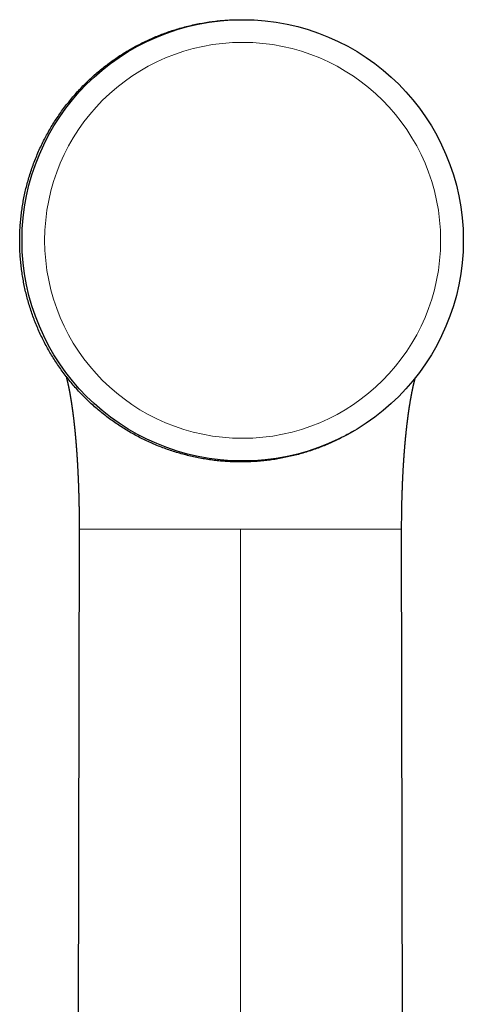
# Model space of a CAD drawing. Header units: millimetres. Extents: x 8 to 825, y 12 to 755.
# Tile 56 of 62: x 450 to 482, y 677 to 749. Entities that reach past the tile are written whole.
import ezdxf

# ---------------------------------------------------------------- set-up
doc = ezdxf.new("R2010")
doc.units = ezdxf.units.MM

msp = doc.modelspace()

# ---------------------------------------------------------------- linework, layer by layer
at = {"color": 7, "linetype": 'Continuous', "lineweight": 30}
for p, q in [((454.328, 711.718), (454.096, 578.846)), ((477.796, 632.272), (477.657, 711.718))]:
    msp.add_line(p, q, dxfattribs=at)
at = {"color": 252, "linetype": 'Continuous', "lineweight": 0}
msp.add_line((465.993, 675.6), (465.993, 711.718), dxfattribs=at)
at = {"color": 7, "linetype": 'Continuous', "lineweight": 30}
msp.add_circle((466.155, 732.622), 15.965, dxfattribs=at)
at = {"color": 252, "linetype": 'Continuous', "lineweight": 0}
msp.add_circle((466.155, 732.622), 14.326, dxfattribs=at)
at = {"color": 7, "linetype": 'Continuous', "lineweight": 30}
for points, knots in [([(450.758, 737.38), (450.808, 737.533), (450.906, 737.837), (451.071, 738.288), (451.249, 738.734), (451.44, 739.175), (451.644, 739.609), (451.858, 740.03), (452.078, 740.436), (452.306, 740.827), (452.544, 741.212), (452.794, 741.589), (453.059, 741.968), (453.341, 742.346), (453.64, 742.722), (453.949, 743.089), (454.269, 743.446), (454.601, 743.794), (454.936, 744.125), (455.274, 744.441), (455.613, 744.74), (455.961, 745.029), (456.317, 745.309), (456.688, 745.584), (457.075, 745.854), (457.477, 746.116), (457.887, 746.366), (458.304, 746.604), (458.728, 746.83), (459.151, 747.038), (459.571, 747.23), (459.988, 747.407), (460.409, 747.572), (460.835, 747.725), (461.275, 747.868), (461.727, 748.002), (462.191, 748.124), (462.659, 748.232), (463.13, 748.325), (463.603, 748.405), (464.07, 748.469), (464.53, 748.519), (464.981, 748.555), (465.433, 748.578), (465.784, 748.588), (465.984, 748.586), (466.034, 748.585)], [0, 0, 0, 0, 0.023713, 0.047389, 0.071048, 0.094712, 0.118402, 0.142126, 0.164463, 0.186776, 0.209082, 0.2314, 0.253748, 0.277465, 0.301143, 0.324803, 0.348465, 0.372152, 0.395874, 0.418211, 0.440524, 0.46283, 0.485148, 0.507496, 0.531213, 0.554891, 0.57855, 0.602213, 0.6259, 0.649622, 0.671959, 0.694272, 0.716578, 0.738896, 0.761244, 0.784961, 0.808639, 0.832298, 0.855961, 0.879648, 0.903367, 0.925701, 0.948013, 0.97032, 0.99264, 1, 1, 1, 1]), ([(465.709, 716.59), (465.554, 716.594), (465.244, 716.603), (464.781, 716.633), (464.319, 716.675), (463.859, 716.731), (463.402, 716.8), (462.946, 716.883), (462.491, 716.979), (462.04, 717.088), (461.591, 717.211), (461.147, 717.346), (460.707, 717.493), (460.273, 717.653), (459.843, 717.826), (459.418, 718.011), (458.999, 718.209), (458.584, 718.419), (458.175, 718.641), (457.774, 718.874), (457.38, 719.119), (456.994, 719.375), (456.616, 719.642), (456.245, 719.919), (455.882, 720.208), (455.527, 720.508), (455.18, 720.818), (454.843, 721.138), (454.516, 721.466), (454.199, 721.804), (453.892, 722.15), (453.595, 722.506), (453.308, 722.871), (453.031, 723.244), (452.766, 723.626), (452.511, 724.014), (452.268, 724.409), (452.037, 724.81), (451.818, 725.218), (451.611, 725.633), (451.415, 726.054), (451.232, 726.481), (451.061, 726.913), (450.902, 727.349), (450.757, 727.789), (450.624, 728.233), (450.505, 728.681), (450.398, 729.132), (450.305, 729.586), (450.225, 730.044), (450.157, 730.504), (450.103, 730.965), (450.063, 731.427), (450.036, 731.889), (450.023, 732.352), (450.023, 732.815), (450.036, 733.279), (450.063, 733.743), (450.103, 734.207), (450.157, 734.668), (450.224, 735.126), (450.304, 735.582), (450.397, 736.036), (450.504, 736.487), (450.623, 736.936), (450.713, 737.232), (450.758, 737.38)], [0, 0, 0, 0, 0.015673, 0.031306, 0.046912, 0.062505, 0.078096, 0.093701, 0.109331, 0.125, 0.140675, 0.15631, 0.171917, 0.187509, 0.203101, 0.218704, 0.234333, 0.25, 0.265675, 0.28131, 0.296917, 0.312509, 0.328101, 0.343704, 0.359333, 0.375, 0.390675, 0.40631, 0.421917, 0.437509, 0.453101, 0.468704, 0.484333, 0.5, 0.515675, 0.53131, 0.546917, 0.562509, 0.578101, 0.593704, 0.609333, 0.625, 0.640675, 0.65631, 0.671917, 0.687509, 0.703101, 0.718704, 0.734333, 0.75, 0.765675, 0.78131, 0.796917, 0.812509, 0.828101, 0.843704, 0.859333, 0.875, 0.890673, 0.906306, 0.921912, 0.937505, 0.953096, 0.968701, 0.984331, 1, 1, 1, 1]), ([(453.379, 722.785), (453.38, 722.782), (453.381, 722.776), (453.384, 722.766), (453.387, 722.756), (453.39, 722.743), (453.395, 722.726), (453.4, 722.704), (453.406, 722.681), (453.412, 722.659), (453.418, 722.634), (453.424, 722.611), (453.431, 722.583), (453.439, 722.552), (453.447, 722.516), (453.456, 722.481), (453.466, 722.439), (453.477, 722.392), (453.488, 722.342), (453.5, 722.29), (453.512, 722.237), (453.524, 722.18), (453.537, 722.12), (453.548, 722.067), (453.558, 722.021), (453.565, 721.984), (453.573, 721.947), (453.58, 721.913), (453.586, 721.883), (453.59, 721.86), (453.593, 721.845), (453.596, 721.831), (453.599, 721.816), (453.602, 721.798), (453.606, 721.78), (453.609, 721.764), (453.613, 721.744), (453.617, 721.722), (453.621, 721.699), (453.626, 721.675), (453.63, 721.651), (453.635, 721.627), (453.639, 721.603), (453.644, 721.579), (453.648, 721.555), (453.652, 721.534), (453.656, 721.511), (453.66, 721.486), (453.665, 721.461), (453.67, 721.432), (453.676, 721.4), (453.682, 721.362), (453.688, 721.327), (453.695, 721.29), (453.701, 721.253), (453.707, 721.216), (453.714, 721.175), (453.721, 721.134), (453.728, 721.088), (453.735, 721.044), (453.743, 720.996), (453.75, 720.948), (453.758, 720.901), (453.764, 720.859), (453.77, 720.824), (453.775, 720.791), (453.778, 720.766), (453.782, 720.744), (453.784, 720.725), (453.788, 720.704), (453.791, 720.68), (453.795, 720.655), (453.798, 720.631), (453.802, 720.609), (453.805, 720.585), (453.809, 720.559), (453.812, 720.534), (453.816, 720.51), (453.819, 720.484), (453.824, 720.451), (453.829, 720.413), (453.835, 720.372), (453.841, 720.331), (453.846, 720.291), (453.851, 720.254), (453.855, 720.222), (453.86, 720.19), (453.864, 720.159), (453.867, 720.132), (453.87, 720.108), (453.874, 720.083), (453.878, 720.053), (453.881, 720.022), (453.887, 719.976), (453.895, 719.915), (453.905, 719.835), (453.915, 719.754), (453.924, 719.674), (453.934, 719.594), (453.941, 719.532), (453.946, 719.485), (453.95, 719.455), (453.953, 719.423), (453.957, 719.39), (453.96, 719.358), (453.963, 719.331), (453.966, 719.305), (453.969, 719.277), (453.973, 719.243), (453.977, 719.204), (453.981, 719.165), (453.985, 719.128), (453.989, 719.094), (453.993, 719.058), (453.997, 719.019), (454.001, 718.975), (454.005, 718.931), (454.01, 718.886), (454.014, 718.842), (454.019, 718.799), (454.023, 718.754), (454.028, 718.707), (454.032, 718.658), (454.037, 718.612), (454.041, 718.565), (454.045, 718.52), (454.049, 718.482), (454.051, 718.456), (454.053, 718.435), (454.055, 718.411), (454.059, 718.371), (454.063, 718.321), (454.068, 718.264), (454.073, 718.213), (454.077, 718.166), (454.08, 718.123), (454.084, 718.084), (454.087, 718.044), (454.09, 718.002), (454.094, 717.958), (454.098, 717.912), (454.101, 717.867), (454.105, 717.824), (454.108, 717.78), (454.112, 717.738), (454.114, 717.702), (454.117, 717.669), (454.119, 717.638), (454.122, 717.604), (454.125, 717.565), (454.128, 717.521), (454.132, 717.475), (454.135, 717.427), (454.138, 717.379), (454.142, 717.333), (454.145, 717.291), (454.147, 717.257), (454.149, 717.226), (454.151, 717.195), (454.154, 717.157), (454.157, 717.112), (454.16, 717.062), (454.164, 717.008), (454.168, 716.953), (454.171, 716.899), (454.175, 716.845), (454.178, 716.792), (454.181, 716.743), (454.184, 716.701), (454.186, 716.666), (454.188, 716.634), (454.19, 716.599), (454.192, 716.558), (454.195, 716.51), (454.199, 716.447), (454.203, 716.37), (454.208, 716.278), (454.213, 716.181), (454.218, 716.1), (454.221, 716.036), (454.223, 715.994), (454.225, 715.959), (454.226, 715.929), (454.228, 715.902), (454.229, 715.873), (454.231, 715.838), (454.233, 715.796), (454.235, 715.75), (454.238, 715.701), (454.24, 715.653), (454.242, 715.596), (454.245, 715.531), (454.249, 715.458), (454.252, 715.39), (454.254, 715.33), (454.256, 715.28), (454.258, 715.238), (454.259, 715.199), (454.261, 715.156), (454.263, 715.103), (454.266, 715.038), (454.269, 714.963), (454.272, 714.881), (454.275, 714.798), (454.278, 714.717), (454.28, 714.63), (454.283, 714.54), (454.286, 714.449), (454.289, 714.364), (454.291, 714.288), (454.293, 714.222), (454.295, 714.172), (454.296, 714.136), (454.296, 714.112), (454.297, 714.086), (454.298, 714.055), (454.299, 714.015), (454.3, 713.966), (454.302, 713.904), (454.303, 713.829), (454.306, 713.739), (454.308, 713.638), (454.31, 713.525), (454.313, 713.399), (454.315, 713.262), (454.318, 713.112), (454.32, 712.95), (454.322, 712.776), (454.324, 712.589), (454.326, 712.389), (454.327, 712.177), (454.328, 711.952), (454.328, 711.798), (454.328, 711.718)], [0, 0, 0, 0, 0.0018442, 0.0042742, 0.0068076, 0.0088686, 0.0131182, 0.0186909, 0.0230478, 0.0285714, 0.0326616, 0.0384342, 0.0425674, 0.0498997, 0.0564994, 0.0627649, 0.0701283, 0.0790086, 0.0877463, 0.0961748, 0.1047369, 0.1137237, 0.1232645, 0.1323407, 0.1378419, 0.1435461, 0.1483414, 0.1535775, 0.158028, 0.1608246, 0.1629529, 0.1643828, 0.1664415, 0.1692205, 0.1716138, 0.1735161, 0.1757879, 0.179395, 0.1822516, 0.1850074, 0.1886014, 0.1915886, 0.1942425, 0.1977855, 0.2006888, 0.2030081, 0.2059357, 0.2092262, 0.2121168, 0.2150248, 0.2199596, 0.2236998, 0.2284856, 0.2325236, 0.2369026, 0.2414299, 0.2453517, 0.2508742, 0.2554748, 0.2609388, 0.265575, 0.2712572, 0.2767198, 0.2809774, 0.284888, 0.2880445, 0.2912074, 0.2929526, 0.2948976, 0.2971579, 0.2997345, 0.302525, 0.3048325, 0.3071071, 0.3094889, 0.3123219, 0.3149445, 0.3170994, 0.3195701, 0.3228089, 0.3271826, 0.331113, 0.3349082, 0.3394697, 0.3429045, 0.3458701, 0.3489025, 0.3520975, 0.354872, 0.3567108, 0.3590723, 0.3621627, 0.3651869, 0.3678682, 0.3754311, 0.3824609, 0.3903391, 0.3977399, 0.4045889, 0.4121627, 0.414702, 0.4172701, 0.4201211, 0.4232568, 0.4262267, 0.4286078, 0.4305195, 0.4329116, 0.4360584, 0.4395499, 0.4431267, 0.4463333, 0.4490983, 0.4521247, 0.4557515, 0.4591599, 0.4633995, 0.4670543, 0.4707923, 0.474501, 0.4781582, 0.4822399, 0.4863865, 0.4903221, 0.4939984, 0.498091, 0.5016243, 0.5032685, 0.5047235, 0.5066854, 0.5092529, 0.5146062, 0.5190836, 0.5232005, 0.5271892, 0.5305427, 0.5336511, 0.5366679, 0.5402535, 0.5443479, 0.5482364, 0.55183, 0.5551394, 0.5585854, 0.5616993, 0.5644836, 0.5669407, 0.5693572, 0.5718802, 0.5750058, 0.578629, 0.5822528, 0.5858144, 0.5897155, 0.5935071, 0.5967816, 0.5994111, 0.6014763, 0.6038482, 0.6067612, 0.610217, 0.6142155, 0.6184278, 0.6226157, 0.6267791, 0.6309179, 0.6350319, 0.6389244, 0.6421089, 0.6446588, 0.6468172, 0.6494406, 0.6525565, 0.6561665, 0.6601981, 0.6667422, 0.6736226, 0.6808416, 0.6883447, 0.6919134, 0.6950207, 0.6976649, 0.699845, 0.7015971, 0.7036318, 0.7062214, 0.7093672, 0.7129471, 0.7165307, 0.720081, 0.723598, 0.7290571, 0.734433, 0.7395613, 0.7438996, 0.7475648, 0.7505545, 0.7530665, 0.7561474, 0.7599506, 0.7644787, 0.770276, 0.7762921, 0.7822419, 0.7881248, 0.7939406, 0.8008602, 0.8075966, 0.8137168, 0.819157, 0.8239144, 0.8278274, 0.8298896, 0.8314897, 0.8330642, 0.8352711, 0.8381178, 0.8416058, 0.8457363, 0.8512122, 0.857523, 0.8646717, 0.8726622, 0.8814985, 0.8911852, 0.9017273, 0.9131304, 0.9254003, 0.9385437, 0.9525676, 0.9674794, 0.9832873, 1, 1, 1, 1]), ([(477.657, 711.718), (477.657, 711.796), (477.657, 711.948), (477.658, 712.17), (477.66, 712.379), (477.662, 712.575), (477.664, 712.759), (477.666, 712.931), (477.669, 713.091), (477.671, 713.238), (477.674, 713.374), (477.676, 713.497), (477.679, 713.609), (477.681, 713.709), (477.684, 713.797), (477.686, 713.875), (477.687, 713.942), (477.689, 713.997), (477.69, 714.04), (477.691, 714.072), (477.692, 714.102), (477.693, 714.136), (477.695, 714.186), (477.697, 714.251), (477.699, 714.332), (477.702, 714.422), (477.706, 714.531), (477.711, 714.66), (477.716, 714.807), (477.721, 714.933), (477.725, 715.03), (477.728, 715.093), (477.73, 715.146), (477.732, 715.188), (477.733, 715.22), (477.735, 715.248), (477.736, 715.278), (477.738, 715.318), (477.74, 715.367), (477.743, 715.423), (477.746, 715.484), (477.749, 715.548), (477.752, 715.615), (477.755, 715.684), (477.759, 715.753), (477.763, 715.82), (477.766, 715.879), (477.768, 715.927), (477.77, 715.964), (477.772, 715.996), (477.774, 716.031), (477.777, 716.075), (477.78, 716.141), (477.785, 716.224), (477.791, 716.314), (477.795, 716.393), (477.8, 716.459), (477.803, 716.514), (477.806, 716.556), (477.808, 716.587), (477.809, 716.61), (477.811, 716.637), (477.813, 716.672), (477.816, 716.717), (477.82, 716.768), (477.823, 716.819), (477.826, 716.868), (477.83, 716.913), (477.833, 716.955), (477.836, 716.997), (477.839, 717.041), (477.842, 717.084), (477.845, 717.122), (477.847, 717.155), (477.849, 717.187), (477.852, 717.22), (477.855, 717.261), (477.859, 717.309), (477.863, 717.359), (477.867, 717.417), (477.872, 717.481), (477.878, 717.549), (477.882, 717.609), (477.886, 717.657), (477.89, 717.693), (477.892, 717.725), (477.895, 717.759), (477.899, 717.801), (477.903, 717.848), (477.907, 717.899), (477.912, 717.951), (477.917, 718.006), (477.922, 718.063), (477.927, 718.121), (477.932, 718.179), (477.938, 718.234), (477.942, 718.284), (477.947, 718.33), (477.951, 718.375), (477.955, 718.419), (477.96, 718.464), (477.964, 718.511), (477.969, 718.56), (477.975, 718.611), (477.98, 718.666), (477.986, 718.72), (477.991, 718.774), (477.997, 718.829), (478.004, 718.889), (478.01, 718.948), (478.016, 719.002), (478.022, 719.051), (478.027, 719.095), (478.031, 719.136), (478.036, 719.182), (478.042, 719.231), (478.049, 719.287), (478.055, 719.341), (478.061, 719.389), (478.066, 719.433), (478.071, 719.473), (478.076, 719.512), (478.08, 719.549), (478.085, 719.583), (478.089, 719.62), (478.095, 719.665), (478.101, 719.711), (478.107, 719.757), (478.113, 719.802), (478.119, 719.847), (478.125, 719.893), (478.13, 719.936), (478.136, 719.976), (478.141, 720.016), (478.147, 720.057), (478.153, 720.097), (478.158, 720.135), (478.163, 720.173), (478.169, 720.214), (478.175, 720.258), (478.182, 720.302), (478.188, 720.347), (478.195, 720.392), (478.202, 720.44), (478.21, 720.491), (478.217, 720.536), (478.222, 720.573), (478.227, 720.602), (478.232, 720.634), (478.237, 720.667), (478.243, 720.701), (478.248, 720.738), (478.256, 720.782), (478.264, 720.832), (478.273, 720.888), (478.282, 720.944), (478.291, 720.996), (478.3, 721.045), (478.307, 721.088), (478.315, 721.131), (478.321, 721.169), (478.329, 721.21), (478.335, 721.248), (478.342, 721.281), (478.347, 721.311), (478.352, 721.34), (478.358, 721.369), (478.363, 721.396), (478.367, 721.421), (478.372, 721.447), (478.378, 721.474), (478.384, 721.507), (478.391, 721.545), (478.399, 721.586), (478.408, 721.628), (478.416, 721.671), (478.425, 721.715), (478.434, 721.758), (478.442, 721.798), (478.449, 721.832), (478.455, 721.859), (478.46, 721.882), (478.465, 721.905), (478.469, 721.924), (478.473, 721.944), (478.478, 721.964), (478.483, 721.987), (478.488, 722.013), (478.494, 722.039), (478.499, 722.063), (478.504, 722.082), (478.507, 722.097), (478.511, 722.113), (478.514, 722.128), (478.518, 722.144), (478.521, 722.159), (478.525, 722.173), (478.528, 722.188), (478.532, 722.203), (478.535, 722.217), (478.538, 722.231), (478.541, 722.245), (478.545, 722.26), (478.548, 722.273), (478.551, 722.287), (478.555, 722.301), (478.558, 722.316), (478.562, 722.33), (478.565, 722.343), (478.569, 722.36), (478.574, 722.381), (478.58, 722.405), (478.586, 722.428), (478.592, 722.452), (478.598, 722.474), (478.603, 722.494), (478.607, 722.51), (478.61, 722.522), (478.613, 722.532), (478.616, 722.544), (478.619, 722.556), (478.622, 722.567), (478.625, 722.578), (478.628, 722.588), (478.631, 722.599), (478.633, 722.61), (478.636, 722.619), (478.638, 722.628), (478.641, 722.638), (478.644, 722.648), (478.646, 722.657), (478.648, 722.664), (478.65, 722.672), (478.653, 722.681), (478.655, 722.689), (478.656, 722.693), (478.656, 722.694)], [0, 0, 0, 0, 0.0165155, 0.0321366, 0.0468724, 0.0607313, 0.0737213, 0.0858496, 0.0971229, 0.1075476, 0.1171293, 0.1258732, 0.1337841, 0.1408661, 0.1471231, 0.1525585, 0.1573999, 0.1613352, 0.1643668, 0.1664967, 0.1683063, 0.170754, 0.173853, 0.1789582, 0.184769, 0.1912803, 0.1984058, 0.2084695, 0.2191466, 0.2304308, 0.2357685, 0.2403858, 0.2442289, 0.2473005, 0.2496028, 0.2512062, 0.2533706, 0.2562575, 0.259865, 0.2641729, 0.2687153, 0.2732862, 0.278347, 0.2834418, 0.2885705, 0.2937272, 0.2984094, 0.3017012, 0.3044406, 0.3066289, 0.3089113, 0.3121909, 0.3164707, 0.3239285, 0.3307393, 0.336894, 0.3416726, 0.3458643, 0.3494253, 0.3512294, 0.3528173, 0.3547314, 0.3574035, 0.3609092, 0.3650443, 0.3690306, 0.3727618, 0.3762387, 0.3794625, 0.3824339, 0.3861755, 0.3895066, 0.3924583, 0.395032, 0.3973237, 0.3997458, 0.4029682, 0.4069388, 0.4109683, 0.4148363, 0.4206585, 0.4260762, 0.4309181, 0.4349272, 0.4374939, 0.4397443, 0.4423887, 0.4454983, 0.4491286, 0.4532315, 0.4578328, 0.4626415, 0.467378, 0.4721098, 0.4769259, 0.4816651, 0.4856315, 0.4894167, 0.4931207, 0.4967029, 0.5004139, 0.5045417, 0.5085072, 0.5126968, 0.5175967, 0.522429, 0.526542, 0.5313104, 0.5367475, 0.5420472, 0.5466518, 0.5508397, 0.5548824, 0.558383, 0.5617452, 0.5669705, 0.5715724, 0.5765408, 0.5814778, 0.5847166, 0.5884065, 0.5923491, 0.5956442, 0.5983801, 0.6017964, 0.605926, 0.61081, 0.6148714, 0.6188483, 0.6234412, 0.6276915, 0.6319468, 0.6357193, 0.639401, 0.6434286, 0.6477811, 0.6510965, 0.6546629, 0.6589394, 0.6631884, 0.6679686, 0.6722289, 0.6767218, 0.681909, 0.6868304, 0.6924173, 0.6959422, 0.69856, 0.7021269, 0.7057373, 0.7088695, 0.7131308, 0.7174762, 0.7231716, 0.7296179, 0.7359557, 0.7419275, 0.7472215, 0.7528309, 0.7568917, 0.7621462, 0.7661979, 0.7714081, 0.7752621, 0.7784793, 0.7823961, 0.7859853, 0.7892008, 0.7921717, 0.795313, 0.7990028, 0.8025155, 0.807907, 0.8135868, 0.8188136, 0.8246329, 0.8307345, 0.8366296, 0.842504, 0.8472341, 0.8509769, 0.8543708, 0.8572697, 0.8607158, 0.8630763, 0.8661011, 0.8696363, 0.8733494, 0.8780001, 0.8814796, 0.8844136, 0.8868942, 0.8889495, 0.8916086, 0.8944365, 0.8968219, 0.8988072, 0.9014282, 0.9040866, 0.9063522, 0.908359, 0.9109436, 0.9136276, 0.9158805, 0.9180128, 0.9206871, 0.9235531, 0.9257524, 0.9279684, 0.9307108, 0.9352091, 0.9394706, 0.944241, 0.948212, 0.9532771, 0.9570544, 0.9600885, 0.9624512, 0.964382, 0.9666701, 0.9695143, 0.9719419, 0.9739148, 0.9762328, 0.9786616, 0.9810257, 0.982858, 0.9847183, 0.9869636, 0.9895759, 0.991612, 0.9930863, 0.9946965, 0.9969149, 0.9993278, 1, 1, 1, 1]), ([(455.4, 720.623), (455.393, 720.629), (455.38, 720.64), (455.362, 720.657), (455.345, 720.672), (455.329, 720.686), (455.314, 720.699), (455.3, 720.712), (455.287, 720.724), (455.274, 720.736), (455.26, 720.749), (455.247, 720.761), (455.233, 720.773), (455.22, 720.785), (455.211, 720.793), (455.207, 720.797)], [0, 0, 0, 0, 0.145993, 0.278728, 0.398228, 0.504523, 0.597661, 0.677718, 0.744828, 0.795179, 0.835951, 0.875541, 0.916192, 0.957904, 1, 1, 1, 1]), ([(474.167, 718.815), (474.154, 718.807), (474.01, 718.719), (473.726, 718.561), (473.317, 718.343), (472.9, 718.137), (472.477, 717.944), (472.05, 717.762), (471.618, 717.594), (471.182, 717.438), (470.741, 717.295), (470.296, 717.165), (469.847, 717.048), (469.394, 716.944), (468.939, 716.852), (468.481, 716.774), (468.022, 716.71), (467.562, 716.658), (467.1, 716.62), (466.637, 716.596), (466.173, 716.585), (465.864, 716.588), (465.709, 716.59)], [0, 0, 0, 0, 0.005103, 0.05739, 0.109761, 0.162261, 0.214788, 0.267178, 0.319477, 0.371727, 0.423973, 0.47626, 0.528631, 0.58113, 0.633651, 0.686036, 0.738332, 0.790581, 0.842828, 0.895118, 0.947494, 1, 1, 1, 1])]:
    msp.add_open_spline(points, degree=3, knots=knots, dxfattribs=at)
at = {"color": 252, "linetype": 'Continuous', "lineweight": 0}
for points, knots in [([(465.993, 711.718), (465.878, 711.718), (465.651, 711.718), (465.313, 711.718), (464.979, 711.718), (464.649, 711.718), (464.324, 711.718), (464.004, 711.718), (463.688, 711.718), (463.362, 711.718), (463.026, 711.718), (462.682, 711.718), (462.345, 711.718), (462.013, 711.718), (461.688, 711.718), (461.369, 711.718), (461.057, 711.718), (460.751, 711.718), (460.451, 711.718), (460.158, 711.718), (459.872, 711.718), (459.592, 711.718), (459.319, 711.718), (459.052, 711.718), (458.792, 711.718), (458.54, 711.718), (458.294, 711.718), (458.054, 711.718), (457.822, 711.718), (457.597, 711.718), (457.37, 711.718), (457.143, 711.718), (456.916, 711.718), (456.698, 711.718), (456.489, 711.718), (456.29, 711.718), (456.099, 711.718), (455.912, 711.718), (455.73, 711.718), (455.553, 711.718), (455.387, 711.718), (455.234, 711.718), (455.089, 711.718), (454.954, 711.718), (454.829, 711.718), (454.718, 711.718), (454.621, 711.718), (454.537, 711.718), (454.468, 711.718), (454.414, 711.718), (454.373, 711.718), (454.345, 711.718), (454.329, 711.718), (454.329, 711.718), (454.329, 711.718)], [0, 0, 0, 0, 0.016033, 0.031877, 0.04755, 0.063069, 0.078449, 0.093706, 0.108856, 0.123914, 0.141027, 0.158058, 0.175025, 0.191947, 0.208841, 0.225721, 0.242603, 0.259498, 0.27642, 0.293377, 0.310381, 0.327439, 0.344557, 0.361743, 0.379002, 0.396336, 0.413751, 0.431246, 0.448825, 0.466488, 0.484234, 0.504208, 0.524284, 0.544459, 0.564729, 0.585089, 0.605535, 0.626059, 0.64872, 0.67146, 0.694268, 0.717135, 0.740048, 0.764389, 0.788755, 0.813133, 0.837509, 0.861866, 0.886191, 0.909084, 0.931923, 0.954696, 0.977392, 1, 1, 1, 1]), ([(477.657, 711.718), (477.657, 711.718), (477.656, 711.718), (477.638, 711.718), (477.606, 711.718), (477.56, 711.718), (477.5, 711.718), (477.427, 711.718), (477.344, 711.718), (477.249, 711.718), (477.143, 711.718), (477.024, 711.718), (476.891, 711.718), (476.743, 711.718), (476.579, 711.718), (476.402, 711.718), (476.212, 711.718), (476.009, 711.718), (475.797, 711.718), (475.578, 711.718), (475.352, 711.718), (475.114, 711.718), (474.866, 711.718), (474.623, 711.718), (474.388, 711.718), (474.163, 711.718), (473.931, 711.718), (473.692, 711.718), (473.446, 711.718), (473.193, 711.718), (472.933, 711.718), (472.667, 711.718), (472.394, 711.718), (472.114, 711.718), (471.828, 711.718), (471.534, 711.718), (471.235, 711.718), (470.929, 711.718), (470.616, 711.718), (470.298, 711.718), (469.972, 711.718), (469.641, 711.718), (469.303, 711.718), (468.959, 711.718), (468.624, 711.718), (468.298, 711.718), (467.982, 711.718), (467.662, 711.718), (467.336, 711.718), (467.007, 711.718), (466.673, 711.718), (466.334, 711.718), (466.107, 711.718), (465.993, 711.718)], [0, 0, 0, 0, 0.023981, 0.0480604, 0.0722251, 0.0964611, 0.1207544, 0.1450904, 0.1680618, 0.191046, 0.2140306, 0.2370034, 0.2599524, 0.2842531, 0.3085001, 0.3326802, 0.3567811, 0.3807908, 0.4046984, 0.4271375, 0.4494696, 0.4716882, 0.4937881, 0.515765, 0.5335113, 0.551174, 0.568753, 0.5862488, 0.603663, 0.6209977, 0.638256, 0.6554421, 0.672561, 0.6896187, 0.7066223, 0.72358, 0.7405014, 0.7573969, 0.7742784, 0.7911587, 0.8080523, 0.8249745, 0.8419421, 0.8589729, 0.876086, 0.8911435, 0.9062936, 0.921551, 0.9369311, 0.9524496, 0.9681227, 0.9839672, 1, 1, 1, 1])]:
    msp.add_open_spline(points, degree=3, knots=knots, dxfattribs=at)

doc.saveas('drawing.dxf')
